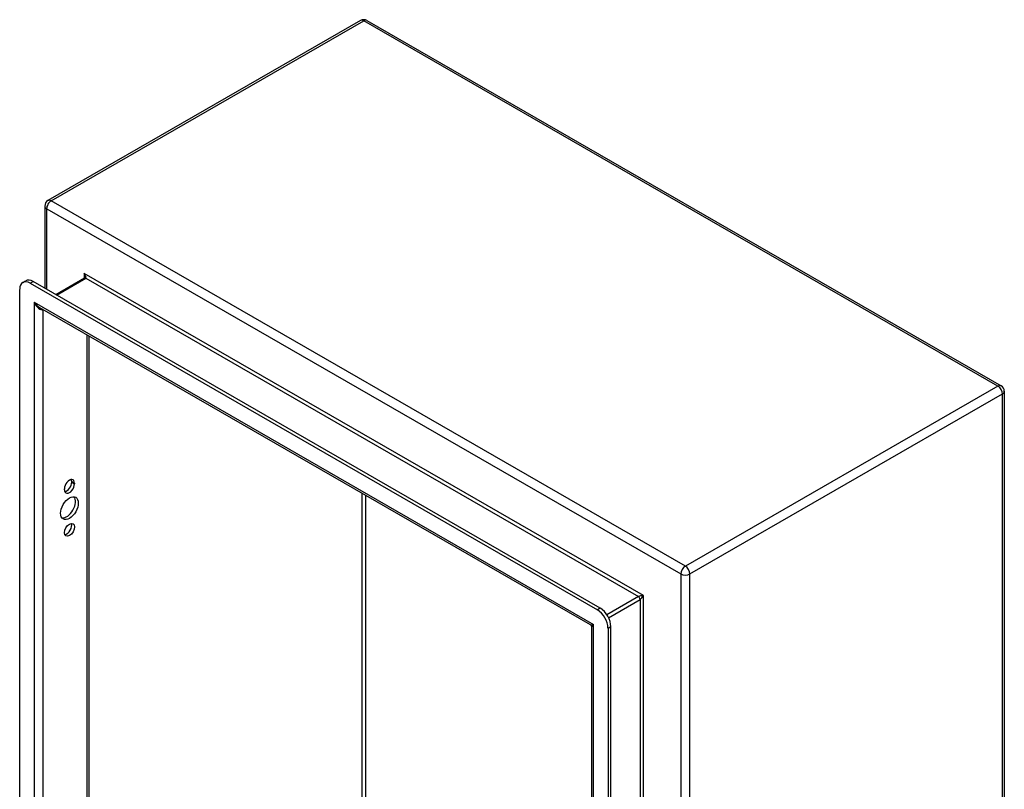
# Model space of a CAD drawing. Header units: inches. Extents: x 8.8 to 84.2, y 6.4 to 55.5.
# Tile 52 of 52: x 71.2 to 84.2, y 33.5 to 43.6. Entities that reach past the tile are written whole.
import ezdxf

# ---------------------------------------------------------------- set-up
doc = ezdxf.new("R2010")
doc.units = ezdxf.units.IN
doc.header["$MEASUREMENT"] = 0
doc.layers.add('Visible Edges(ANSI)', color=7, linetype='Continuous', lineweight=25)
doc.layers.add('Visible Tangent Edges(ANSI)', color=7, linetype='Continuous', lineweight=25)

msp = doc.modelspace()

# ---------------------------------------------------------------- linework, layer by layer
at = {"layer": 'Visible Edges(ANSI)'}
for p, q in [((75.738, 43.622), (71.614, 41.247)), ((75.822, 43.622), (84.189, 38.804)), ((71.572, 41.174), (71.572, 40.089)), ((71.282, 40.166), (71.319, 40.188)), ((71.38, 40.157), (78.863, 35.848)), ((78.901, 35.869), (71.418, 40.178)), ((72.097, 40.223), (71.718, 40.005)), ((71.241, 28.154), (71.241, 40.076)), ((78.771, 35.651), (71.507, 39.834)), ((72.153, 39.462), (72.153, 28.537)), ((84.231, 38.731), (84.231, 25.788)), ((71.927, 37.531), (71.927, 37.541)), ((71.832, 37.433), (71.832, 37.444)), ((71.964, 37.52), (71.964, 37.509)), ((78.787, 23.955), (78.787, 35.624)), ((79.003, 35.606), (79.003, 23.684)), ((79.04, 23.706), (79.04, 35.628))]:
    msp.add_line(p, q, dxfattribs=at)
at = {"layer": 'Visible Edges(ANSI)', "flags": 128}
for points in [[(72.1, 40.237), (72.099, 40.231), (72.099, 40.227), (72.098, 40.224), (72.097, 40.223)], [(78.787, 35.624), (78.786, 35.632), (78.783, 35.64), (78.777, 35.647), (78.771, 35.651)]]:
    msp.add_lwpolyline(points, dxfattribs=at)
at = {"layer": 'Visible Edges(ANSI)'}
for centre, start, end in [((75.78, 43.549), 60.064, 119.936), ((71.656, 41.174), 119.936, 180), ((84.147, 38.731), 0, 60.064)]:
    msp.add_arc(centre, 0.084, start, end, dxfattribs=at)
for centre, major_axis, start_param, end_param in [((71.38, 39.996), (-0.098, 0.171), 5.499721, 7.070517), ((71.418, 40.017), (-0.098, 0.171), 5.499721, 6.283185), ((71.898, 37.482), (0.0467, 0.081), 5.495853, 8.637446), ((71.861, 37.503), (0.0467, 0.081), 5.495853, 5.871617), ((71.898, 37.471), (-0.0467, -0.081), 5.495853, 8.637446), ((71.861, 37.493), (0.0467, 0.081), 3.553161, 5.495853), ((71.861, 37.212), (-0.082, -0.143), 0.228681, 2.912911), ((71.861, 36.926), (0.0467, 0.081), 3.553161, 5.871617), ((78.901, 35.708), (-0.098, 0.171), 3.928925, 5.499721), ((78.863, 35.687), (0.098, -0.171), 0.787332, 2.358128)]:
    msp.add_ellipse(centre, major_axis=major_axis, ratio=0.578093, start_param=start_param, end_param=end_param, dxfattribs=at)
for centre, major_axis in [((71.898, 37.19), (-0.082, -0.143)), ((71.898, 36.904), (-0.0467, -0.081))]:
    msp.add_ellipse(centre, major_axis=major_axis, ratio=0.578093, dxfattribs=at)
at = {"layer": 'Visible Tangent Edges(ANSI)'}
for p, q in [((71.656, 41.243), (75.78, 43.618)), ((84.147, 38.8), (75.78, 43.618)), ((80.023, 36.425), (71.656, 41.243)), ((71.597, 41.14), (79.964, 36.322)), ((71.597, 40.075), (71.597, 41.14)), ((79.47, 36.036), (72.091, 40.285)), ((72.091, 40.285), (72.091, 40.22)), ((71.38, 40.157), (71.418, 40.178)), ((71.727, 40), (72.113, 40.222)), ((72.113, 40.222), (79.404, 36.023)), ((71.432, 39.906), (78.811, 35.656)), ((71.432, 39.906), (71.432, 28.104)), ((71.551, 28.198), (71.551, 39.809)), ((72.128, 39.477), (72.128, 28.53)), ((84.147, 38.8), (80.023, 36.425)), ((80.082, 36.322), (84.206, 38.697)), ((84.206, 25.754), (84.206, 38.697)), ((71.927, 37.541), (71.964, 37.52)), ((71.927, 37.531), (71.964, 37.509)), ((75.758, 30.618), (75.758, 37.386)), ((75.802, 37.361), (75.802, 30.618)), ((79.964, 36.322), (79.964, 23.379)), ((80.082, 23.379), (80.082, 36.322)), ((79.404, 36.023), (78.988, 35.783)), ((79.01, 35.745), (79.426, 35.985)), ((79.426, 35.985), (79.426, 24.284)), ((79.47, 24.234), (79.47, 36.036)), ((78.901, 35.869), (78.863, 35.848)), ((78.811, 23.855), (78.811, 35.656)), ((79.003, 35.606), (79.04, 35.628))]:
    msp.add_line(p, q, dxfattribs=at)
for centre, major_axis, ratio, start_param, end_param in [((75.78, 43.549), (-0.0419, 0.0728), 0.578093, 5.499721, 6.283185), ((75.78, 43.549), (0.0419, 0.0728), 0.578093, 0, 0.783464), ((71.656, 41.174), (0.0419, 0.0728), 0.578093, 0.783464, 2.354261), ((71.656, 41.174), (-0.0419, 0.0728), 0.578093, 5.499721, 6.283185), ((71.656, 41.174), (-0.084, 0), 0.575862, 0, 0.785398), ((72.069, 40.272), (0.0455, -0.0494), 0.368738, 6.200036, 7.770832), ((72.069, 40.272), (0.02, -0.0641), 0.368661, 0.86745, 1.652848), ((72.113, 40.196), (-0.0155, 0.0269), 0.578093, 5.499721, 6.283185), ((71.492, 39.94), (0.085, -0.113), 0.482005, 4.655, 5.442332), ((71.492, 39.94), (0.056, -0.13), 0.481973, 4.768324, 6.295176), ((84.147, 38.731), (0.0419, 0.0728), 0.578093, 0, 0.783464), ((84.147, 38.731), (0.0419, -0.0728), 0.578093, 0.787332, 2.358128), ((84.147, 38.731), (0.084, 0), 0.575862, 5.497787, 6.283185), ((80.023, 36.356), (-0.0419, -0.0728), 0.578093, 3.925057, 5.495853), ((80.023, 36.356), (0.0419, -0.0728), 0.578093, 0.787332, 2.358128), ((80.023, 36.356), (0.084, 0), 0.575862, 3.926991, 5.497787), ((79.448, 36.023), (-0.049, -0.006), 0.226189, 4.220846, 5.791642), ((79.404, 35.998), (-0.0155, 0.0269), 0.578093, 3.928925, 5.499721), ((79.448, 36.023), (0.0297, 0.0395), 0.228384, 3.631504, 5.2023), ((78.871, 35.691), (0.101, 0.038), 0.127937, 3.245273, 4.032605), ((78.871, 35.691), (-0.0835, -0.068), 0.131082, 5.39143, 6.176828)]:
    msp.add_ellipse(centre, major_axis=major_axis, ratio=ratio, start_param=start_param, end_param=end_param, dxfattribs=at)

doc.saveas('drawing.dxf')
